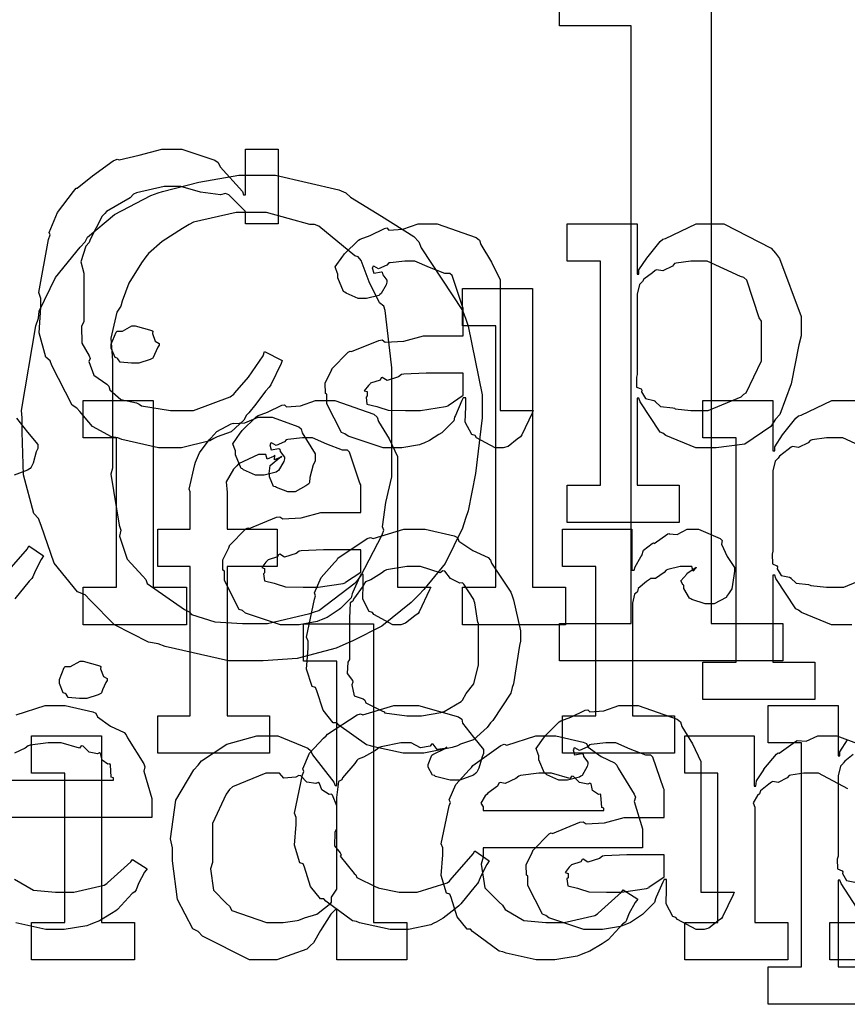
# Model space of a CAD drawing. Extents: x 0 to 8.5, y 0 to 11.
# Tile 220 of 256: x 6.382 to 6.69, y 3.413 to 3.779. Entities that reach past the tile are written whole.
import ezdxf

# ---------------------------------------------------------------- set-up
doc = ezdxf.new("R2010")
doc.units = 0
doc.layers.get('0').update_dxf_attribs({"linetype": 'CONTINUOUS'})

msp = doc.modelspace()

# ---------------------------------------------------------------- linework, layer by layer
at = {"color": 0}
for points in [[(6.58311, 3.55453), (6.60981, 3.55453), (6.60981, 3.77675), (6.58311, 3.77675), (6.58311, 3.79064), (6.63954, 3.80453), (6.63954, 3.55453), (6.66624, 3.55453), (6.66624, 3.54064), (6.58311, 3.54064), (6.58311, 3.55453)], [(6.43892, 3.61979), (6.43386, 3.61979), (6.42025, 3.62289), (6.41872, 3.62349), (6.41644, 3.62386), (6.40929, 3.62776), (6.40457, 3.63336), (6.40354, 3.63456), (6.40181, 3.63574), (6.39415, 3.65044), (6.39356, 3.65213), (6.39199, 3.65349), (6.38943, 3.6626), (6.39008, 3.67219), (6.39008, 3.67535), (6.38938, 3.67763), (6.39296, 3.69732), (6.39356, 3.699), (6.39318, 3.69993), (6.39632, 3.70736), (6.40229, 3.71522), (6.40332, 3.71636), (6.40369, 3.71647), (6.40929, 3.72097), (6.41699, 3.72661), (6.41851, 3.72721), (6.41922, 3.727), (6.42671, 3.72874), (6.43517, 3.7309), (6.43804, 3.7309), (6.44254, 3.7309), (6.45486, 3.72678), (6.45606, 3.72592), (6.45687, 3.72439), (6.46522, 3.71517), (6.4656, 3.71397), (6.46625, 3.71397), (6.46625, 3.7309), (6.4784, 3.7309), (6.4784, 3.70313), (6.46625, 3.70313), (6.46625, 3.70747), (6.46615, 3.70785), (6.46007, 3.71397), (6.45888, 3.71442), (6.45703, 3.71392), (6.44954, 3.71496), (6.44222, 3.71701), (6.43978, 3.71701), (6.43599, 3.71701), (6.42567, 3.71468), (6.42458, 3.71419), (6.42339, 3.71283), (6.41461, 3.70779), (6.41396, 3.70703), (6.41292, 3.70594), (6.40842, 3.69726), (6.4081, 3.69618), (6.4069, 3.69482), (6.40506, 3.68907), (6.40614, 3.68485), (6.40614, 3.68338), (6.40614, 3.66667), (6.40528, 3.66504), (6.40539, 3.65881), (6.4081, 3.65403), (6.40853, 3.653), (6.40799, 3.65192), (6.40983, 3.64686), (6.41471, 3.64356), (6.41547, 3.64279), (6.41575, 3.64139), (6.41992, 3.63781), (6.42567, 3.6365), (6.42676, 3.63607), (6.42757, 3.63547), (6.43832, 3.63368), (6.44194, 3.63368), (6.44694, 3.63368), (6.46056, 3.63878), (6.46192, 3.63976), (6.46235, 3.64031), (6.46744, 3.64611), (6.47282, 3.65403), (6.47342, 3.6556), (6.47993, 3.65235), (6.4796, 3.65115), (6.47569, 3.64324), (6.47515, 3.64236), (6.47379, 3.64085), (6.47011, 3.63607), (6.46756, 3.63282), (6.46669, 3.63194), (6.46571, 3.63015), (6.46094, 3.62576), (6.45574, 3.62392), (6.45454, 3.62326), (6.45307, 3.6224), (6.44243, 3.61979), (6.43892, 3.61979)], [(6.46869, 3.54064), (6.45996, 3.54064), (6.43636, 3.5459), (6.43375, 3.54693), (6.43018, 3.54753), (6.41758, 3.55399), (6.40847, 3.56321), (6.40663, 3.56515), (6.40375, 3.56629), (6.39513, 3.57693), (6.39025, 3.59088), (6.38926, 3.59358), (6.38753, 3.59543), (6.38363, 3.60975), (6.38319, 3.62565), (6.38319, 3.63092), (6.38297, 3.63374), (6.38824, 3.66525), (6.38926, 3.66803), (6.38954, 3.67063), (6.39556, 3.68321), (6.40474, 3.6945), (6.40663, 3.69646), (6.4075, 3.69819), (6.41754, 3.7066), (6.4311, 3.71365), (6.43375, 3.71468), (6.43544, 3.71517), (6.44894, 3.71864), (6.46376, 3.72119), (6.46869, 3.72119), (6.47743, 3.72119), (6.50097, 3.71576), (6.50364, 3.71468), (6.50532, 3.71306), (6.51693, 3.70606), (6.52892, 3.69846), (6.53076, 3.69646), (6.53168, 3.69428), (6.5471, 3.67085), (6.54812, 3.66803), (6.5491, 3.66504), (6.55442, 3.63949), (6.55442, 3.63092), (6.55382, 3.6269), (6.55192, 3.61029), (6.54915, 3.59636), (6.54812, 3.59358), (6.54704, 3.5899), (6.54064, 3.57682), (6.53261, 3.56717), (6.53076, 3.56515), (6.528, 3.56233), (6.51704, 3.55344), (6.50629, 3.54801), (6.50364, 3.54693), (6.5, 3.54536), (6.48546, 3.54144), (6.47288, 3.54064), (6.46869, 3.54064)], [(6.46869, 3.55453), (6.4745, 3.55453), (6.49029, 3.55817), (6.49192, 3.55886), (6.49354, 3.55925), (6.50711, 3.56956), (6.50819, 3.57081), (6.50906, 3.57194), (6.51719, 3.58751), (6.51774, 3.58925), (6.51725, 3.59044), (6.5185, 3.59944), (6.52078, 3.60906), (6.52078, 3.61225), (6.52078, 3.64958), (6.52067, 3.65067), (6.51824, 3.67085), (6.51774, 3.67258), (6.51622, 3.67378), (6.51232, 3.68158), (6.50928, 3.68956), (6.50819, 3.69081), (6.50694, 3.69119), (6.49354, 3.70226), (6.49192, 3.70296), (6.49029, 3.7029), (6.47407, 3.70731), (6.46869, 3.70731), (6.46283, 3.70731), (6.44689, 3.70372), (6.44526, 3.70296), (6.44287, 3.70144), (6.43522, 3.69656), (6.43024, 3.69211), (6.42919, 3.69081), (6.42757, 3.68864), (6.42285, 3.68104), (6.42036, 3.67437), (6.41986, 3.67258), (6.4184, 3.67025), (6.41613, 3.66064), (6.41683, 3.65235), (6.41683, 3.64958), (6.41683, 3.61225), (6.41613, 3.61003), (6.41932, 3.59104), (6.41986, 3.58925), (6.41943, 3.58692), (6.42225, 3.57844), (6.42811, 3.5721), (6.42919, 3.57081), (6.42969, 3.56933), (6.44363, 3.55963), (6.44526, 3.55886), (6.44613, 3.55778), (6.45486, 3.55507), (6.46522, 3.55453), (6.46869, 3.55453)], [(6.52219, 3.61979), (6.51747, 3.61979), (6.50444, 3.62414), (6.50331, 3.625), (6.50206, 3.62549), (6.49658, 3.63624), (6.49658, 3.63976), (6.49604, 3.64003), (6.49599, 3.64393), (6.49821, 3.64844), (6.49854, 3.64908), (6.49843, 3.64919), (6.5045, 3.65539), (6.50526, 3.65582), (6.50575, 3.6556), (6.51594, 3.65972), (6.51719, 3.65994), (6.51833, 3.65918), (6.52518, 3.65956), (6.5325, 3.66146), (6.535, 3.66146), (6.54736, 3.66146), (6.54736, 3.67188), (6.54704, 3.67242), (6.54318, 3.68397), (6.54237, 3.68468), (6.54053, 3.68468), (6.53472, 3.68696), (6.52935, 3.68924), (6.52761, 3.68924), (6.52561, 3.68924), (6.52018, 3.68869), (6.51958, 3.68858), (6.51893, 3.68782), (6.51579, 3.68642), (6.51406, 3.68744), (6.51372, 3.68728), (6.51372, 3.68707), (6.51346, 3.68674), (6.514, 3.68479), (6.51687, 3.68533), (6.51719, 3.68511), (6.51736, 3.68419), (6.51893, 3.68213), (6.51893, 3.68143), (6.51867, 3.68044), (6.51676, 3.67719), (6.51633, 3.67686), (6.5159, 3.67649), (6.51133, 3.67535), (6.50982, 3.67535), (6.50819, 3.67535), (6.50375, 3.67736), (6.50331, 3.67774), (6.50276, 3.67796), (6.50071, 3.683), (6.50071, 3.68468), (6.50054, 3.68468), (6.49968, 3.68712), (6.5025, 3.69108), (6.50288, 3.69162), (6.50315, 3.692), (6.50831, 3.69706), (6.50896, 3.69749), (6.50896, 3.69743), (6.51264, 3.69879), (6.51796, 3.70139), (6.51893, 3.70161), (6.51964, 3.70085), (6.52485, 3.70122), (6.53049, 3.70313), (6.53239, 3.70313), (6.53765, 3.70313), (6.55214, 3.69808), (6.55344, 3.69706), (6.55388, 3.69542), (6.55789, 3.68892), (6.56104, 3.68235), (6.56104, 3.68012), (6.56104, 3.63368), (6.5734, 3.63368), (6.57297, 3.63276), (6.56912, 3.62462), (6.56863, 3.62392), (6.56743, 3.6231), (6.56401, 3.62033), (6.56222, 3.61979), (6.56168, 3.61979), (6.55919, 3.61979), (6.55225, 3.62358), (6.55171, 3.62435), (6.55051, 3.62472), (6.54807, 3.62935), (6.54824, 3.63504), (6.54824, 3.63693), (6.54824, 3.63846), (6.54736, 3.63846), (6.54682, 3.63747), (6.54443, 3.63189), (6.54411, 3.63129), (6.54378, 3.62983), (6.53982, 3.62587), (6.53933, 3.62543), (6.53819, 3.62472), (6.53478, 3.6225), (6.53267, 3.62158), (6.53196, 3.62131), (6.53108, 3.62093), (6.52442, 3.61979), (6.52219, 3.61979)], [(6.58604, 3.6059), (6.59842, 3.6059), (6.59842, 3.68924), (6.58604, 3.68924), (6.58604, 3.70313), (6.61208, 3.70313), (6.61208, 3.68446), (6.61274, 3.68446), (6.61274, 3.68599), (6.61561, 3.69038), (6.62061, 3.69661), (6.62164, 3.69749), (6.62256, 3.69775), (6.63406, 3.70313), (6.63792, 3.70313), (6.64432, 3.70313), (6.66189, 3.69412), (6.66351, 3.69228), (6.66504, 3.69026), (6.67307, 3.66868), (6.67307, 3.66146), (6.67219, 3.6581), (6.66932, 3.64361), (6.6651, 3.63226), (6.66351, 3.63043), (6.66183, 3.62776), (6.65218, 3.62115), (6.64144, 3.61979), (6.63792, 3.61979), (6.63385, 3.61979), (6.62267, 3.62435), (6.62164, 3.62522), (6.62056, 3.62571), (6.61317, 3.63699), (6.61274, 3.63824), (6.61208, 3.63824), (6.61208, 3.6059), (6.62771, 3.6059), (6.62771, 3.59201), (6.58604, 3.59201), (6.58604, 3.6059)], [(6.634, 3.63368), (6.63846, 3.63368), (6.65072, 3.63878), (6.65181, 3.63976), (6.65261, 3.64031), (6.65831, 3.65213), (6.65831, 3.65603), (6.65831, 3.66689), (6.6575, 3.66813), (6.65289, 3.68218), (6.65181, 3.68317), (6.6505, 3.68354), (6.63813, 3.68924), (6.634, 3.68924), (6.632, 3.68924), (6.62663, 3.68853), (6.62597, 3.68837), (6.62517, 3.68744), (6.62158, 3.68565), (6.61931, 3.68604), (6.61882, 3.68576), (6.61774, 3.68494), (6.61453, 3.68251), (6.61399, 3.68169), (6.61382, 3.68143), (6.61296, 3.68056), (6.61208, 3.67697), (6.61208, 3.67578), (6.61208, 3.64714), (6.61176, 3.64606), (6.61187, 3.64236), (6.61356, 3.64171), (6.61382, 3.64128), (6.61367, 3.64063), (6.61518, 3.63813), (6.61828, 3.63747), (6.61882, 3.63715), (6.61876, 3.6371), (6.62076, 3.63519), (6.62532, 3.63471), (6.62597, 3.63456), (6.62619, 3.63433), (6.63206, 3.63368), (6.634, 3.63368)], [(6.54704, 3.56793), (6.5594, 3.56793), (6.5594, 3.66515), (6.54704, 3.66515), (6.54704, 3.67904), (6.57308, 3.67904), (6.57308, 3.56793), (6.58544, 3.56793), (6.58544, 3.55404), (6.54704, 3.55404), (6.54704, 3.56793)], [(6.42524, 3.65126), (6.42383, 3.65126), (6.41965, 3.65175), (6.41883, 3.65294), (6.41851, 3.65321), (6.41775, 3.65338), (6.41635, 3.65685), (6.41635, 3.65799), (6.41635, 3.65842), (6.41635, 3.65842), (6.41813, 3.66287), (6.41851, 3.66319), (6.41851, 3.66319), (6.42046, 3.66319), (6.42404, 3.66515), (6.42524, 3.66515), (6.42524, 3.66515), (6.43137, 3.66351), (6.43175, 3.66319), (6.43164, 3.66233), (6.43272, 3.6595), (6.43414, 3.65869), (6.43414, 3.65842), (6.43414, 3.65799), (6.4336, 3.65722), (6.4324, 3.65457), (6.43197, 3.65343), (6.43175, 3.65321), (6.43083, 3.65272), (6.4266, 3.65126), (6.42524, 3.65126)], [(6.52806, 3.63368), (6.53147, 3.63368), (6.54075, 3.63514), (6.54172, 3.63542), (6.54167, 3.63558), (6.54736, 3.63938), (6.54736, 3.64063), (6.54736, 3.64757), (6.53651, 3.64757), (6.53347, 3.64757), (6.52518, 3.64725), (6.52436, 3.64714), (6.52328, 3.64626), (6.51899, 3.64492), (6.51719, 3.646), (6.51676, 3.64583), (6.51639, 3.64501), (6.51286, 3.64388), (6.51264, 3.64367), (6.51204, 3.64307), (6.51047, 3.641), (6.51156, 3.64074), (6.51156, 3.64063), (6.51156, 3.63911), (6.51118, 3.63867), (6.51144, 3.63607), (6.51514, 3.63525), (6.5159, 3.63499), (6.5159, 3.63499), (6.51937, 3.63385), (6.52588, 3.63368), (6.52806, 3.63368)], [(6.40593, 3.56793), (6.41829, 3.56793), (6.41829, 3.62349), (6.40593, 3.62349), (6.40593, 3.63737), (6.43197, 3.63737), (6.43197, 3.56793), (6.44433, 3.56793), (6.44433, 3.55404), (6.40593, 3.55404), (6.40593, 3.56793)], [(6.48406, 3.55404), (6.47933, 3.55404), (6.46631, 3.55838), (6.46517, 3.55925), (6.46392, 3.55974), (6.45844, 3.57047), (6.45844, 3.574), (6.4579, 3.57428), (6.45785, 3.57818), (6.46007, 3.58268), (6.46039, 3.58333), (6.46029, 3.58344), (6.46636, 3.58963), (6.46712, 3.59006), (6.46761, 3.58985), (6.47781, 3.59397), (6.47906, 3.59418), (6.48019, 3.59343), (6.48703, 3.59381), (6.49436, 3.59571), (6.49685, 3.59571), (6.50922, 3.59571), (6.50922, 3.60612), (6.5089, 3.60667), (6.50504, 3.61822), (6.50424, 3.61893), (6.50239, 3.61893), (6.49658, 3.62121), (6.49121, 3.62349), (6.48947, 3.62349), (6.48747, 3.62349), (6.48204, 3.62294), (6.48144, 3.62283), (6.48079, 3.62207), (6.47765, 3.62067), (6.47592, 3.62169), (6.47558, 3.62153), (6.47558, 3.62131), (6.47532, 3.62099), (6.47586, 3.61903), (6.47874, 3.61957), (6.47906, 3.61936), (6.47922, 3.61843), (6.48079, 3.61637), (6.48079, 3.61567), (6.48053, 3.61469), (6.47863, 3.61143), (6.47819, 3.61111), (6.47775, 3.61074), (6.47319, 3.6096), (6.47168, 3.6096), (6.47006, 3.6096), (6.4656, 3.6116), (6.46517, 3.61199), (6.46463, 3.61219), (6.46257, 3.61724), (6.46257, 3.61893), (6.4624, 3.61893), (6.46153, 3.62136), (6.46436, 3.62532), (6.46474, 3.62587), (6.465, 3.62625), (6.47017, 3.63129), (6.47081, 3.63172), (6.47081, 3.63167), (6.4745, 3.63303), (6.47982, 3.63564), (6.48079, 3.63585), (6.4815, 3.6351), (6.48671, 3.63547), (6.49235, 3.63737), (6.49425, 3.63737), (6.49951, 3.63737), (6.514, 3.63232), (6.51531, 3.63129), (6.51574, 3.62967), (6.51975, 3.62315), (6.52289, 3.6166), (6.52289, 3.61436), (6.52289, 3.56793), (6.53526, 3.56793), (6.53483, 3.567), (6.53097, 3.55886), (6.53049, 3.55817), (6.52929, 3.55735), (6.52588, 3.55458), (6.52408, 3.55404), (6.52354, 3.55404), (6.52106, 3.55404), (6.51411, 3.55783), (6.51357, 3.5586), (6.51237, 3.55897), (6.50993, 3.56358), (6.5101, 3.56928), (6.5101, 3.57118), (6.5101, 3.57269), (6.50922, 3.57269), (6.50868, 3.57172), (6.50629, 3.56614), (6.50597, 3.56554), (6.50564, 3.56407), (6.50168, 3.56011), (6.50119, 3.55968), (6.50006, 3.55897), (6.49664, 3.55675), (6.49451, 3.55583), (6.49382, 3.55556), (6.49294, 3.55518), (6.48628, 3.55404), (6.48406, 3.55404)], [(6.4336, 3.52007), (6.44575, 3.52007), (6.44575, 3.57563), (6.4336, 3.57563), (6.4336, 3.58951), (6.44575, 3.58951), (6.44575, 3.6034), (6.44526, 3.60444), (6.44738, 3.61367), (6.44769, 3.61447), (6.44769, 3.61447), (6.44917, 3.61794), (6.45275, 3.62278), (6.45335, 3.62337), (6.45335, 3.62337), (6.45557, 3.62587), (6.46099, 3.62869), (6.46181, 3.62901), (6.46186, 3.62885), (6.46599, 3.62918), (6.47097, 3.63118), (6.47265, 3.63118), (6.47624, 3.63118), (6.48611, 3.62761), (6.48699, 3.62685), (6.48736, 3.62538), (6.49219, 3.61757), (6.49219, 3.6149), (6.49149, 3.6135), (6.49024, 3.60878), (6.49007, 3.60688), (6.48981, 3.60644), (6.48872, 3.60568), (6.48481, 3.6034), (6.48351, 3.6034), (6.48199, 3.6034), (6.47781, 3.60504), (6.47743, 3.60536), (6.47672, 3.60547), (6.47526, 3.609), (6.47526, 3.61014), (6.47504, 3.61025), (6.47542, 3.61328), (6.47906, 3.61621), (6.47982, 3.61643), (6.47982, 3.61664), (6.47922, 3.61621), (6.47706, 3.61535), (6.47721, 3.61708), (6.47721, 3.61708), (6.47667, 3.61654), (6.47433, 3.61556), (6.47385, 3.61729), (6.47374, 3.61729), (6.47108, 3.61729), (6.46371, 3.61388), (6.46311, 3.61317), (6.46186, 3.61193), (6.45915, 3.60721), (6.45942, 3.60325), (6.45942, 3.60189), (6.45942, 3.58951), (6.47808, 3.58951), (6.47808, 3.57563), (6.45942, 3.57563), (6.45942, 3.52007), (6.47526, 3.52007), (6.47526, 3.50618), (6.4336, 3.50618), (6.4336, 3.52007)], [(6.52908, 3.50618), (6.52501, 3.50618), (6.514, 3.50857), (6.51281, 3.509), (6.51129, 3.50928), (6.50108, 3.5166), (6.50022, 3.51747), (6.49892, 3.51747), (6.49517, 3.52219), (6.49283, 3.52946), (6.4924, 3.53071), (6.49115, 3.53108), (6.48893, 3.53749), (6.48958, 3.54531), (6.48958, 3.54785), (6.48893, 3.54943), (6.49192, 3.56353), (6.4924, 3.56478), (6.49197, 3.56586), (6.49442, 3.57161), (6.49935, 3.57715), (6.50022, 3.57801), (6.50071, 3.57878), (6.51156, 3.58604), (6.51281, 3.58649), (6.51378, 3.5861), (6.52522, 3.58951), (6.52908, 3.58951), (6.5331, 3.58951), (6.54389, 3.58703), (6.54514, 3.58649), (6.54574, 3.58512), (6.55094, 3.5816), (6.55664, 3.579), (6.55751, 3.57801), (6.55783, 3.57693), (6.56506, 3.56608), (6.56554, 3.56478), (6.56603, 3.56326), (6.56858, 3.55171), (6.56858, 3.54785), (6.56831, 3.54628), (6.56603, 3.53201), (6.56554, 3.53071), (6.56506, 3.5286), (6.55838, 3.51844), (6.55751, 3.51747), (6.55621, 3.51574), (6.55111, 3.51124), (6.54633, 3.50956), (6.54514, 3.509), (6.54324, 3.50831), (6.53261, 3.50618), (6.52908, 3.50618)], [(6.58425, 3.52007), (6.59663, 3.52007), (6.59663, 3.57563), (6.58425, 3.57563), (6.58425, 3.58951), (6.61008, 3.58951), (6.61008, 3.57433), (6.61094, 3.57433), (6.61094, 3.57433), (6.61128, 3.57553), (6.61344, 3.57932), (6.61376, 3.57975), (6.61376, 3.57975), (6.61447, 3.58176), (6.61768, 3.58421), (6.61811, 3.58453), (6.61838, 3.58425), (6.62343, 3.58778), (6.62397, 3.588), (6.62397, 3.58789), (6.6269, 3.58762), (6.63069, 3.58951), (6.632, 3.58951), (6.63493, 3.58951), (6.64296, 3.5861), (6.64372, 3.58539), (6.64344, 3.58404), (6.64556, 3.57937), (6.64828, 3.57531), (6.64828, 3.57389), (6.64806, 3.57226), (6.64725, 3.56733), (6.64611, 3.56554), (6.64567, 3.565), (6.64524, 3.56418), (6.64068, 3.56174), (6.63917, 3.56174), (6.63737, 3.56174), (6.63243, 3.56337), (6.632, 3.56369), (6.63151, 3.56386), (6.62939, 3.56749), (6.62939, 3.56868), (6.62913, 3.56868), (6.62825, 3.57032), (6.63049, 3.57281), (6.63069, 3.57303), (6.63064, 3.57303), (6.63058, 3.57303), (6.63363, 3.57514), (6.63396, 3.57519), (6.63396, 3.57542), (6.63385, 3.57503), (6.63286, 3.57389), (6.63238, 3.57563), (6.63222, 3.57563), (6.63162, 3.57563), (6.63026, 3.57563), (6.62983, 3.57563), (6.6281, 3.57563), (6.62343, 3.57454), (6.62289, 3.57433), (6.62213, 3.5734), (6.61887, 3.57124), (6.61697, 3.57118), (6.6166, 3.57086), (6.6155, 3.5701), (6.61242, 3.56754), (6.61219, 3.5664), (6.61203, 3.56608), (6.61111, 3.56538), (6.61029, 3.56201), (6.61029, 3.56087), (6.61029, 3.52007), (6.62592, 3.52007), (6.62592, 3.50618), (6.58425, 3.50618), (6.58425, 3.52007)], [(6.4899, 3.56793), (6.49333, 3.56793), (6.50261, 3.56939), (6.50358, 3.56967), (6.50353, 3.56982), (6.50922, 3.57362), (6.50922, 3.57487), (6.50922, 3.58182), (6.49837, 3.58182), (6.49533, 3.58182), (6.48703, 3.58149), (6.48622, 3.58138), (6.48514, 3.58051), (6.48085, 3.57915), (6.47906, 3.58024), (6.47863, 3.58008), (6.47825, 3.57926), (6.47472, 3.57813), (6.4745, 3.5779), (6.4739, 3.57731), (6.47233, 3.57525), (6.47342, 3.57497), (6.47342, 3.57487), (6.47342, 3.57335), (6.47304, 3.57292), (6.47331, 3.57032), (6.477, 3.5695), (6.47775, 3.56922), (6.47775, 3.56922), (6.48122, 3.56808), (6.48774, 3.56793), (6.4899, 3.56793)], [(6.52908, 3.52007), (6.53174, 3.52007), (6.53896, 3.52138), (6.53971, 3.5216), (6.54025, 3.52175), (6.5466, 3.5255), (6.5471, 3.52593), (6.5471, 3.52593), (6.54844, 3.52843), (6.55122, 3.53207), (6.55143, 3.53267), (6.55143, 3.53267), (6.55296, 3.53901), (6.55296, 3.54113), (6.55296, 3.55458), (6.55279, 3.55479), (6.55165, 3.56222), (6.55143, 3.56282), (6.55122, 3.56342), (6.54758, 3.56912), (6.5471, 3.56956), (6.54601, 3.56944), (6.54258, 3.57124), (6.54047, 3.57389), (6.53971, 3.57411), (6.53874, 3.57335), (6.53147, 3.57563), (6.52908, 3.57563), (6.52632, 3.57563), (6.51878, 3.57438), (6.51801, 3.57411), (6.51687, 3.57314), (6.51292, 3.57069), (6.51101, 3.56999), (6.51064, 3.56956), (6.5101, 3.56847), (6.50651, 3.56347), (6.50629, 3.56282), (6.50521, 3.56212), (6.50499, 3.55647), (6.50499, 3.55458), (6.50499, 3.54113), (6.50439, 3.54004), (6.50418, 3.53586), (6.50608, 3.53331), (6.50629, 3.53267), (6.50586, 3.53162), (6.50678, 3.52756), (6.51014, 3.52647), (6.51064, 3.52593), (6.51107, 3.52501), (6.51725, 3.52186), (6.51801, 3.5216), (6.51807, 3.52121), (6.52632, 3.52007), (6.52908, 3.52007)], [(6.47424, 3.42931), (6.46783, 3.42931), (6.45025, 3.43821), (6.44862, 3.43994), (6.44667, 3.44086), (6.44092, 3.45182), (6.43907, 3.46619), (6.43907, 3.47097), (6.43837, 3.47433), (6.44038, 3.48876), (6.447, 3.50006), (6.44862, 3.50179), (6.44993, 3.50336), (6.45936, 3.50956), (6.47049, 3.51264), (6.47424, 3.51264), (6.47831, 3.51264), (6.48947, 3.50814), (6.4905, 3.50722), (6.49121, 3.50564), (6.49914, 3.4955), (6.49962, 3.49419), (6.50028, 3.49419), (6.50028, 3.54042), (6.4879, 3.54042), (6.4879, 3.55431), (6.51394, 3.55431), (6.51394, 3.44319), (6.52632, 3.44319), (6.52632, 3.42931), (6.50028, 3.42931), (6.50028, 3.44797), (6.49962, 3.44797), (6.49804, 3.44635), (6.49425, 3.44026), (6.49154, 3.43571), (6.4905, 3.43474), (6.48915, 3.43338), (6.47792, 3.42931), (6.47424, 3.42931)], [(6.40593, 3.52653), (6.40451, 3.52653), (6.40033, 3.52701), (6.39953, 3.52821), (6.39919, 3.52849), (6.39844, 3.52865), (6.39703, 3.53213), (6.39703, 3.53326), (6.39703, 3.53369), (6.39703, 3.53369), (6.39882, 3.53814), (6.39919, 3.53847), (6.39919, 3.53847), (6.40115, 3.53847), (6.40474, 3.54042), (6.40593, 3.54042), (6.40593, 3.54042), (6.41206, 3.53879), (6.41243, 3.53847), (6.41233, 3.5376), (6.41342, 3.53478), (6.41482, 3.53396), (6.41482, 3.53369), (6.41482, 3.53326), (6.41428, 3.5325), (6.41308, 3.52983), (6.41265, 3.52869), (6.41243, 3.52849), (6.41151, 3.528), (6.40728, 3.52653), (6.40593, 3.52653)], [(6.52425, 3.4406), (6.52007, 3.4406), (6.50874, 3.44314), (6.50754, 3.44362), (6.50613, 3.4439), (6.49621, 3.45122), (6.49539, 3.4521), (6.49419, 3.45204), (6.49046, 3.45665), (6.48822, 3.46386), (6.48779, 3.46511), (6.48654, 3.4655), (6.48454, 3.472), (6.48519, 3.47971), (6.48519, 3.48226), (6.48454, 3.48389), (6.48753, 3.49815), (6.48801, 3.4994), (6.48757, 3.50043), (6.49013, 3.50624), (6.49533, 3.51178), (6.49625, 3.51264), (6.49675, 3.51335), (6.50782, 3.52046), (6.50906, 3.52089), (6.50999, 3.52051), (6.52149, 3.52393), (6.52533, 3.52393), (6.53071, 3.52393), (6.54551, 3.51981), (6.54682, 3.51893), (6.54699, 3.51736), (6.55111, 3.51215), (6.55485, 3.50765), (6.55485, 3.50612), (6.55431, 3.50483), (6.55311, 3.50065), (6.5524, 3.49914), (6.55203, 3.49875), (6.55111, 3.4981), (6.54606, 3.49615), (6.54443, 3.49615), (6.54249, 3.49615), (6.53706, 3.49761), (6.53662, 3.49789), (6.53592, 3.49804), (6.53424, 3.50103), (6.53424, 3.50201), (6.53424, 3.50201), (6.53564, 3.50549), (6.53597, 3.50569), (6.53597, 3.50569), (6.54064, 3.50797), (6.54118, 3.50808), (6.54118, 3.50851), (6.54058, 3.50803), (6.53765, 3.5076), (6.53608, 3.50956), (6.53554, 3.5096), (6.535, 3.5089), (6.53142, 3.50825), (6.528, 3.51004), (6.52686, 3.51004), (6.52414, 3.51004), (6.51682, 3.50863), (6.516, 3.50831), (6.51465, 3.50726), (6.51019, 3.50472), (6.50825, 3.50396), (6.50776, 3.50353), (6.50694, 3.50244), (6.50244, 3.49707), (6.50211, 3.49636), (6.50087, 3.49571), (6.50017, 3.48969), (6.50017, 3.48768), (6.50017, 3.47814), (6.49957, 3.47678), (6.49946, 3.47179), (6.50157, 3.46912), (6.5019, 3.46838), (6.50146, 3.46789), (6.50672, 3.46153), (6.50732, 3.46099), (6.50771, 3.45996), (6.51476, 3.45654), (6.51557, 3.45622), (6.51557, 3.45617), (6.52354, 3.45449), (6.52621, 3.45449), (6.53022, 3.45449), (6.54129, 3.45796), (6.54226, 3.45861), (6.54249, 3.45899), (6.551, 3.46875), (6.5516, 3.46989), (6.55701, 3.46619), (6.55615, 3.46485), (6.55388, 3.46044), (6.55306, 3.45833), (6.55268, 3.45774), (6.55171, 3.45682), (6.54639, 3.45019), (6.54574, 3.44949), (6.54428, 3.44835), (6.53982, 3.44482), (6.53728, 3.44342), (6.5364, 3.44299), (6.53521, 3.44239), (6.52696, 3.4406), (6.52425, 3.4406)], [(6.59694, 3.4406), (6.59224, 3.4406), (6.57921, 3.44493), (6.57807, 3.44581), (6.57682, 3.44629), (6.57135, 3.45703), (6.57135, 3.46056), (6.57081, 3.46083), (6.57075, 3.46474), (6.57297, 3.46924), (6.57329, 3.46989), (6.57319, 3.47), (6.57926, 3.47618), (6.58003, 3.47661), (6.58051, 3.4764), (6.59071, 3.48053), (6.59196, 3.48074), (6.5931, 3.47999), (6.59993, 3.48036), (6.60726, 3.48226), (6.60975, 3.48226), (6.62213, 3.48226), (6.62213, 3.49268), (6.62181, 3.49322), (6.61794, 3.50478), (6.61714, 3.50549), (6.61529, 3.50549), (6.60949, 3.50776), (6.60411, 3.51004), (6.60238, 3.51004), (6.60037, 3.51004), (6.59494, 3.5095), (6.59435, 3.50939), (6.59369, 3.50863), (6.59056, 3.50722), (6.58882, 3.50825), (6.58849, 3.50808), (6.58849, 3.50786), (6.58822, 3.50754), (6.58876, 3.50558), (6.59164, 3.50612), (6.59196, 3.50592), (6.59212, 3.50499), (6.59369, 3.50293), (6.59369, 3.50222), (6.59343, 3.50125), (6.59153, 3.49799), (6.5911, 3.49767), (6.59065, 3.49729), (6.5861, 3.49615), (6.58458, 3.49615), (6.58296, 3.49615), (6.5785, 3.49815), (6.57807, 3.49854), (6.57753, 3.49875), (6.57547, 3.50379), (6.57547, 3.50549), (6.57531, 3.50549), (6.57443, 3.50792), (6.57726, 3.51187), (6.57764, 3.51243), (6.5779, 3.51281), (6.58306, 3.51785), (6.58371, 3.51828), (6.58371, 3.51824), (6.5874, 3.51958), (6.59272, 3.52219), (6.59369, 3.5224), (6.5944, 3.52165), (6.59961, 3.52203), (6.60525, 3.52393), (6.60715, 3.52393), (6.61242, 3.52393), (6.6269, 3.51887), (6.62819, 3.51785), (6.62864, 3.51622), (6.63265, 3.50971), (6.63579, 3.50315), (6.63579, 3.50092), (6.63579, 3.45449), (6.64817, 3.45449), (6.64774, 3.45356), (6.64388, 3.44542), (6.64339, 3.44472), (6.64219, 3.4439), (6.63878, 3.44114), (6.63699, 3.4406), (6.63644, 3.4406), (6.63396, 3.4406), (6.62701, 3.44439), (6.62646, 3.44515), (6.62528, 3.44553), (6.62283, 3.45014), (6.62299, 3.45583), (6.62299, 3.45774), (6.62299, 3.45925), (6.62213, 3.45925), (6.62158, 3.45828), (6.61919, 3.45269), (6.61887, 3.4521), (6.61854, 3.45063), (6.61458, 3.44667), (6.6141, 3.44624), (6.61296, 3.44553), (6.60954, 3.44331), (6.60742, 3.44239), (6.60672, 3.44211), (6.60585, 3.44174), (6.59918, 3.4406), (6.59694, 3.4406)], [(6.38661, 3.44319), (6.39899, 3.44319), (6.39899, 3.49875), (6.38661, 3.49875), (6.38661, 3.51264), (6.41265, 3.51264), (6.41265, 3.44319), (6.42503, 3.44319), (6.42503, 3.42931), (6.38661, 3.42931), (6.38661, 3.44319)], [(6.57861, 3.42931), (6.57449, 3.42931), (6.56332, 3.43186), (6.56212, 3.43235), (6.56071, 3.43261), (6.55078, 3.43994), (6.54997, 3.44081), (6.54878, 3.44075), (6.54503, 3.44536), (6.54281, 3.45258), (6.54237, 3.45383), (6.54113, 3.45421), (6.53911, 3.46072), (6.53976, 3.46843), (6.53976, 3.47097), (6.53911, 3.47254), (6.5421, 3.48665), (6.54258, 3.4879), (6.54215, 3.48893), (6.5446, 3.49457), (6.54953, 3.50006), (6.5504, 3.50092), (6.55089, 3.50168), (6.56136, 3.50911), (6.56256, 3.5096), (6.56353, 3.50922), (6.57433, 3.51264), (6.57796, 3.51264), (6.58176, 3.51264), (6.59201, 3.51031), (6.59315, 3.50982), (6.59381, 3.50846), (6.59864, 3.50504), (6.60368, 3.50265), (6.60444, 3.50179), (6.60493, 3.50071), (6.61094, 3.49104), (6.61139, 3.48986), (6.611, 3.48828), (6.61399, 3.47808), (6.61399, 3.47467), (6.61399, 3.47097), (6.55474, 3.47097), (6.55474, 3.4675), (6.55404, 3.4649), (6.55539, 3.45611), (6.56071, 3.45079), (6.5619, 3.44971), (6.56293, 3.44808), (6.56993, 3.44401), (6.57807, 3.44319), (6.58078, 3.44319), (6.5849, 3.44319), (6.59625, 3.4459), (6.59728, 3.44646), (6.5975, 3.44678), (6.60622, 3.45449), (6.60682, 3.45535), (6.61225, 3.45188), (6.61128, 3.45068), (6.609, 3.4465), (6.60813, 3.44407), (6.60769, 3.44342), (6.60672, 3.44271), (6.60124, 3.43679), (6.60053, 3.43625), (6.59901, 3.43533), (6.59446, 3.43261), (6.59185, 3.43158), (6.59099, 3.43126), (6.58979, 3.43078), (6.58138, 3.42931), (6.57861, 3.42931)], [(6.47835, 3.44319), (6.48031, 3.44319), (6.48551, 3.44396), (6.48617, 3.44407), (6.48617, 3.44407), (6.48828, 3.44504), (6.49278, 3.4464), (6.49333, 3.44667), (6.49333, 3.44667), (6.49799, 3.45042), (6.49832, 3.45079), (6.49832, 3.45079), (6.49826, 3.45264), (6.50028, 3.45568), (6.50028, 3.45665), (6.50028, 3.48529), (6.50028, 3.48671), (6.49864, 3.49056), (6.49832, 3.49094), (6.49744, 3.49089), (6.49468, 3.49257), (6.49387, 3.49501), (6.49333, 3.49528), (6.49251, 3.4949), (6.4891, 3.4955), (6.48682, 3.49778), (6.48617, 3.49789), (6.48497, 3.49729), (6.48053, 3.4969), (6.47889, 3.49875), (6.47835, 3.49875), (6.47385, 3.49875), (6.46143, 3.49371), (6.46035, 3.49268), (6.45915, 3.49104), (6.45404, 3.48008), (6.45404, 3.4764), (6.45404, 3.46556), (6.45329, 3.46326), (6.45443, 3.45529), (6.45925, 3.45031), (6.46035, 3.44928), (6.46126, 3.44775), (6.47407, 3.44319), (6.47835, 3.44319)], [(6.55474, 3.48486), (6.59967, 3.48486), (6.59967, 3.48574), (6.5989, 3.486), (6.59858, 3.49056), (6.59836, 3.49094), (6.59765, 3.49089), (6.59549, 3.4924), (6.59489, 3.49479), (6.59446, 3.49507), (6.59375, 3.49468), (6.5906, 3.49533), (6.58838, 3.49756), (6.58772, 3.49767), (6.58703, 3.49681), (6.58018, 3.49875), (6.57796, 3.49875), (6.57547, 3.49875), (6.56868, 3.49789), (6.56799, 3.49767), (6.56689, 3.49681), (6.56293, 3.49501), (6.56104, 3.49533), (6.5606, 3.49507), (6.56006, 3.49393), (6.55647, 3.49137), (6.55626, 3.49094), (6.5555, 3.49035), (6.55382, 3.48768), (6.55474, 3.48622), (6.55474, 3.48574), (6.55474, 3.48486)], [(6.60281, 3.45449), (6.60622, 3.45449), (6.6155, 3.45594), (6.61649, 3.45622), (6.61643, 3.45637), (6.62213, 3.46018), (6.62213, 3.46143), (6.62213, 3.46838), (6.61128, 3.46838), (6.60824, 3.46838), (6.59993, 3.46804), (6.59912, 3.46793), (6.59804, 3.46707), (6.59375, 3.46571), (6.59196, 3.46679), (6.59153, 3.46664), (6.59115, 3.46582), (6.58762, 3.46468), (6.5874, 3.46446), (6.58681, 3.46386), (6.58524, 3.46181), (6.58632, 3.46153), (6.58632, 3.46143), (6.58632, 3.4599), (6.58594, 3.45947), (6.58621, 3.45688), (6.5899, 3.45606), (6.59065, 3.45578), (6.59065, 3.45578), (6.59413, 3.45464), (6.60064, 3.45449), (6.60281, 3.45449)]]:
    msp.add_lwpolyline(points, close=True, dxfattribs=at)
for points in [[(6.69194, 3.55404), (6.68842, 3.55404), (6.68435, 3.55404), (6.67318, 3.5586), (6.67215, 3.55946), (6.67106, 3.55994), (6.66368, 3.57124), (6.66325, 3.57249), (6.6626, 3.57249), (6.6626, 3.54015), (6.67822, 3.54015), (6.67822, 3.52626), (6.63656, 3.52626), (6.63656, 3.54015), (6.63656, 3.54015), (6.64893, 3.54015), (6.64893, 3.62349), (6.63656, 3.62349), (6.63656, 3.63737), (6.6626, 3.63737), (6.6626, 3.61871), (6.66325, 3.61871), (6.66325, 3.62022), (6.66613, 3.62462), (6.67111, 3.63086), (6.67215, 3.63172), (6.67307, 3.632), (6.68457, 3.63737), (6.68842, 3.63737), (6.69482, 3.63737)], [(6.38108, 3.63081), (6.38519, 3.6256), (6.38894, 3.6211), (6.38894, 3.61957), (6.3884, 3.61828), (6.38721, 3.6141), (6.3865, 3.61257), (6.38612, 3.61219), (6.38519, 3.61154), (6.38015, 3.6096)], [(6.70101, 3.61778), (6.68864, 3.62349), (6.68451, 3.62349), (6.68251, 3.62349), (6.67714, 3.62278), (6.67649, 3.62261), (6.67567, 3.62169), (6.6721, 3.6199), (6.66982, 3.62028), (6.66932, 3.62001), (6.66824, 3.61919), (6.66504, 3.61675), (6.6645, 3.61594), (6.66433, 3.61567), (6.66347, 3.61481), (6.6626, 3.61122), (6.6626, 3.61003), (6.6626, 3.58138), (6.66228, 3.58029), (6.66238, 3.57661), (6.66407, 3.57596), (6.66433, 3.57553), (6.66417, 3.57487), (6.66569, 3.57238), (6.66878, 3.57172), (6.66932, 3.5714), (6.66928, 3.57135), (6.67128, 3.56944), (6.67583, 3.56896), (6.67649, 3.56879), (6.67671, 3.56858), (6.68257, 3.56793), (6.68451, 3.56793), (6.68451, 3.56793), (6.68896, 3.56793), (6.70122, 3.57303)], [(6.37657, 3.57243), (6.3851, 3.58219), (6.38569, 3.58333), (6.39111, 3.57964), (6.39025, 3.57829), (6.38797, 3.57389), (6.38715, 3.57178), (6.38678, 3.57118), (6.38579, 3.57026), (6.38049, 3.56364)], [(6.38097, 3.52051), (6.39176, 3.52393), (6.3954, 3.52393), (6.39919, 3.52393), (6.40944, 3.5216), (6.4106, 3.52111), (6.41124, 3.51975), (6.41607, 3.51633), (6.42111, 3.51394), (6.42188, 3.51307), (6.42236, 3.51199), (6.42839, 3.50233), (6.42882, 3.50114), (6.42844, 3.49957), (6.43143, 3.48936), (6.43143, 3.48594), (6.43143, 3.48226), (6.37218, 3.48226)], [(6.70247, 3.41282), (6.66081, 3.41282), (6.66081, 3.42671), (6.66081, 3.42671), (6.67318, 3.42671), (6.67318, 3.51004), (6.66081, 3.51004), (6.66081, 3.52393), (6.68685, 3.52393), (6.68685, 3.50526), (6.6875, 3.50526), (6.6875, 3.50678), (6.69038, 3.51118)], [(6.69049, 3.49294), (6.67958, 3.49875), (6.676, 3.49875), (6.67415, 3.49875), (6.66922, 3.49804), (6.66862, 3.49789), (6.66786, 3.49701), (6.66456, 3.49533), (6.66254, 3.49576), (6.66211, 3.4955), (6.66103, 3.49474), (6.65793, 3.49224), (6.65767, 3.49143), (6.65756, 3.49115), (6.65679, 3.4905), (6.65522, 3.48779), (6.65582, 3.48611), (6.65582, 3.48551), (6.65582, 3.44319), (6.66818, 3.44319), (6.66818, 3.42931), (6.62978, 3.42931), (6.62978, 3.44319), (6.62978, 3.44319), (6.64214, 3.44319), (6.64214, 3.49875), (6.62978, 3.49875), (6.62978, 3.51264), (6.6556, 3.51264), (6.6556, 3.49397), (6.65625, 3.49397), (6.65625, 3.49397), (6.65653, 3.49593), (6.6589, 3.49972), (6.65929, 3.50028), (6.65918, 3.50032), (6.66396, 3.50592), (6.6645, 3.50635), (6.66488, 3.50618), (6.67096, 3.51064), (6.67165, 3.5109), (6.67165, 3.5109), (6.67492, 3.51069), (6.67931, 3.51264), (6.68078, 3.51264), (6.68636, 3.51264), (6.70199, 3.50689)], [(6.37218, 3.49615), (6.4171, 3.49615), (6.4171, 3.49701), (6.41635, 3.49729), (6.41601, 3.50185), (6.41581, 3.50222), (6.4151, 3.50217), (6.41292, 3.50369), (6.41233, 3.50608), (6.41189, 3.50635), (6.41118, 3.50597), (6.40804, 3.50663), (6.40582, 3.50885), (6.40517, 3.50896), (6.40446, 3.50808), (6.39763, 3.51004), (6.3954, 3.51004), (6.3929, 3.51004), (6.38612, 3.50917), (6.38542, 3.50896), (6.38433, 3.50808), (6.38037, 3.50629)], [(6.69249, 3.50575), (6.68929, 3.50331), (6.68875, 3.5025), (6.68858, 3.50222), (6.68772, 3.50136), (6.68685, 3.49778), (6.68685, 3.49658), (6.68685, 3.46793), (6.68653, 3.46685), (6.68664, 3.46317), (6.68832, 3.46251), (6.68858, 3.46208), (6.68842, 3.46143), (6.68994, 3.45893), (6.69303, 3.45828)], [(6.38037, 3.45936), (6.38737, 3.45529), (6.39551, 3.45449), (6.39822, 3.45449), (6.40235, 3.45449), (6.41368, 3.45719), (6.41471, 3.45774), (6.41493, 3.45806), (6.42367, 3.46576), (6.42426, 3.46664), (6.42969, 3.46317), (6.42871, 3.46197), (6.42643, 3.45779), (6.42557, 3.45535), (6.42513, 3.45469), (6.42415, 3.454), (6.41868, 3.44808), (6.41797, 3.44754), (6.41644, 3.44661), (6.41189, 3.4439), (6.40929, 3.44287), (6.40842, 3.44254), (6.40722, 3.44206), (6.39882, 3.4406), (6.39606, 3.4406), (6.39606, 3.4406), (6.39193, 3.4406), (6.38075, 3.44314)], [(6.69532, 3.4465), (6.68793, 3.45779), (6.6875, 3.45904), (6.68685, 3.45904), (6.68685, 3.42671), (6.70247, 3.42671)], [(6.72222, 3.42931), (6.68381, 3.42931), (6.68381, 3.44319), (6.69618, 3.44319)]]:
    msp.add_lwpolyline(points, dxfattribs=at)

doc.saveas('drawing.dxf')
